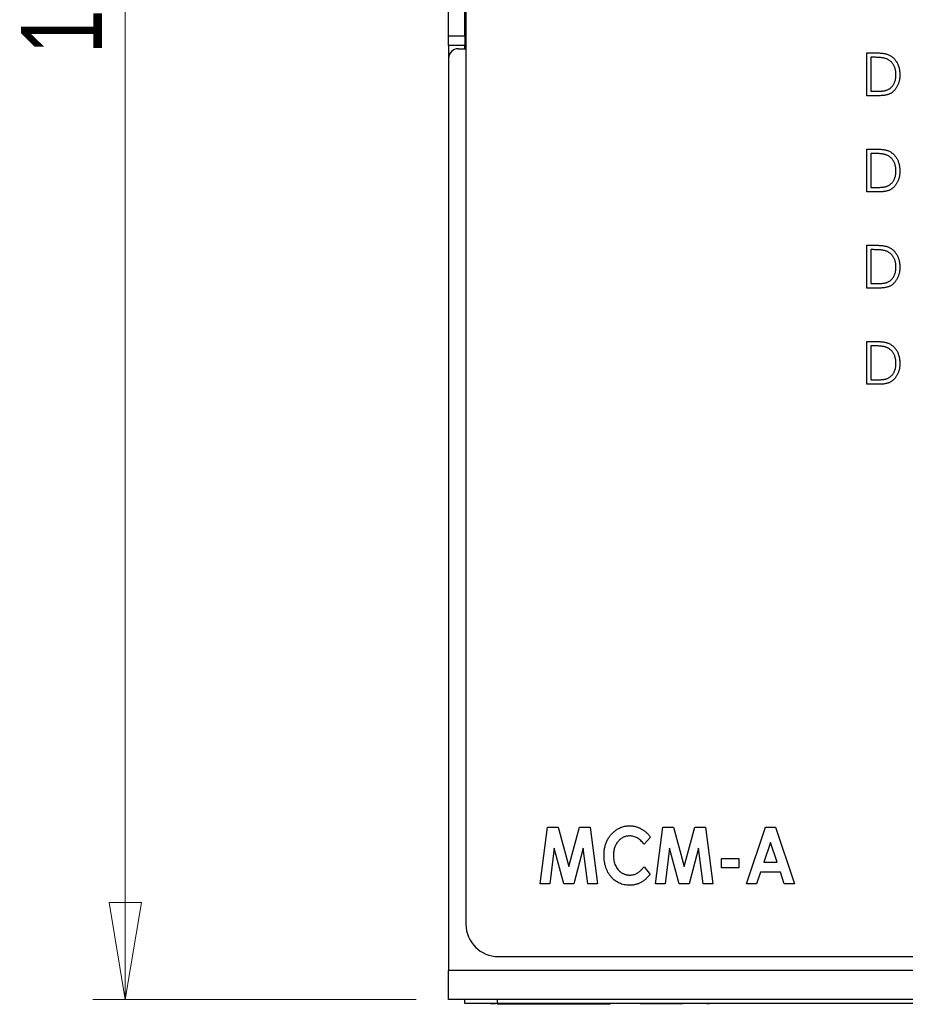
# Model space of a CAD drawing. Header units: millimetres. Extents: x 0 to 420, y 0 to 297.
# Tile 17 of 106: x 66 to 93, y 117 to 148. Entities that reach past the tile are written whole.
import ezdxf

# ---------------------------------------------------------------- set-up
doc = ezdxf.new("R2010")
doc.units = ezdxf.units.MM
doc.styles.add('SLDTEXTSTYLE1', font='TXT', dxfattribs={"width": 0.75})
doc.dimstyles.new('SLDDIMSTYLE0', dxfattribs={"dimtxt": 2.5, "dimasz": 3, "dimexe": 0, "dimexo": 0.0625, "dimtad": 1, "dimdec": 0, "dimlfac": 2, "dimrnd": 1e-09, "dimzin": 12, "dimdsep": 46, "dimtxsty": 'SLDTEXTSTYLE1', "dimblk1": 'CLOSED', "dimblk2": 'CLOSED', "dimsah": 1, "dimcen": 0.09, "dimadec": 0, "dimazin": 3, "dimtfac": 1, "dimtofl": 0, "dimtmove": 0, "dimatfit": 3, "dimldrblk": 'CLOSED', "dimfxl": 1, "dimfrac": 2, "dimtolj": 1, "dimtzin": 12, "dimarcsym": 0})

# ---------------------------------------------------------------- blocks, each defined once
blk = doc.blocks.new('_Closed')
at = {"color": 0, "linetype": 'ByBlock', "lineweight": -2}
for p, q in [((-1, 0.166667), (0, 0)), ((-1, 0.166667), (-1, -0.166667)), ((0, 0), (-1, -0.166667)), ((0, 0), (-1, 0))]:
    blk.add_line(p, q, dxfattribs=at)
blk = doc.blocks.new('_D')
at = {"color": 7, "linetype": 'Continuous', "lineweight": 0}
for p, q in [((77.967, 181.505), (67.967, 181.505)), ((68.967, 181.505), (68.967, 117.5)), ((77.967, 117.5), (67.967, 117.5))]:
    blk.add_line(p, q, dxfattribs=at)
at = {"color": 7, "linetype": 'Continuous', "lineweight": 18, "xscale": 3, "yscale": 3}
for p, rotation in [((68.967, 181.505, 32.615), 90), ((68.967, 117.5, 32.615), 270)]:
    blk.add_blockref('_Closed', p, dxfattribs=dict(at, rotation=rotation))
at = {"color": 7, "linetype": 'Continuous', "lineweight": 18, "insert": (65.745, 146.731), "char_height": 2.5, "attachment_point": 1, "rotation": 90, "style": 'SLDTEXTSTYLE1'}
blk.add_mtext('128', dxfattribs=at)

msp = doc.modelspace()

# ---------------------------------------------------------------- linework, layer by layer
at = {"color": 7, "linetype": 'Continuous', "lineweight": 25}
for p, q in [((79.506, 167.402), (79.506, 119.827)), ((78.968, 147.302), (78.968, 151.702)), ((79.468, 147.302), (79.468, 151.702)), ((78.968, 147.002), (78.968, 147.302)), ((78.968, 147.302), (79.468, 147.302)), ((79.468, 147.302), (79.468, 147.002)), ((79.468, 147.002), (78.968, 147.002)), ((78.968, 147.002), (78.968, 146.623)), ((79.267, 146.902), (79.506, 146.902)), ((79.468, 146.902), (79.468, 147.002)), ((78.967, 146.602), (78.967, 118.4)), ((91.908, 145.452), (91.908, 146.775)), ((91.908, 146.775), (92.159, 146.775)), ((92.113, 146.64), (92.027, 146.64)), ((92.027, 146.64), (92.027, 145.588)), ((92.027, 145.588), (92.167, 145.588)), ((92.293, 145.452), (91.908, 145.452)), ((91.908, 142.477), (91.908, 143.8)), ((91.908, 143.8), (92.159, 143.8)), ((92.113, 143.665), (92.027, 143.665)), ((92.027, 143.665), (92.027, 142.613)), ((92.027, 142.613), (92.167, 142.613)), ((92.293, 142.477), (91.908, 142.477)), ((91.908, 139.502), (91.908, 140.825)), ((91.908, 140.825), (92.159, 140.825)), ((92.113, 140.69), (92.027, 140.69)), ((92.027, 140.69), (92.027, 139.638)), ((92.293, 139.502), (91.908, 139.502)), ((92.027, 139.638), (92.167, 139.638)), ((91.908, 136.527), (91.908, 137.85)), ((91.908, 137.85), (92.159, 137.85)), ((92.113, 137.715), (92.027, 137.715)), ((92.027, 137.715), (92.027, 136.663)), ((92.293, 136.527), (91.908, 136.527)), ((92.027, 136.663), (92.167, 136.663)), ((81.801, 121.077), (82.025, 122.827)), ((82.025, 122.827), (82.362, 122.827)), ((82.362, 122.827), (82.687, 121.607)), ((82.687, 121.607), (83.013, 122.827)), ((83.013, 122.827), (83.349, 122.827)), ((83.349, 122.827), (83.573, 121.077)), ((85.368, 121.077), (85.592, 122.827)), ((85.592, 122.827), (85.929, 122.827)), ((85.929, 122.827), (86.254, 121.607)), ((86.254, 121.607), (86.581, 122.827)), ((86.581, 122.827), (86.916, 122.827)), ((86.916, 122.827), (87.14, 121.077)), ((88.184, 121.077), (88.769, 122.827)), ((88.769, 122.827), (89.08, 122.827)), ((89.08, 122.827), (89.664, 121.077)), ((85.211, 122.524), (85.015, 122.304)), ((82.238, 122.183), (82.096, 121.077)), ((82.532, 121.077), (82.238, 122.183)), ((83.135, 122.183), (82.84, 121.077)), ((83.277, 121.077), (83.135, 122.183)), ((85.805, 122.183), (85.664, 121.077)), ((86.1, 121.077), (85.805, 122.183)), ((86.703, 122.183), (86.407, 121.077)), ((86.844, 121.077), (86.703, 122.183)), ((88.924, 122.358), (88.72, 121.75)), ((89.128, 121.75), (88.924, 122.358)), ((87.409, 121.863), (87.948, 121.863)), ((87.409, 121.571), (87.409, 121.863)), ((87.948, 121.863), (87.948, 121.571)), ((85.015, 121.601), (85.205, 121.366)), ((87.948, 121.571), (87.409, 121.571)), ((88.72, 121.75), (89.128, 121.75)), ((88.615, 121.436), (88.496, 121.077)), ((89.232, 121.436), (88.615, 121.436)), ((89.352, 121.077), (89.232, 121.436)), ((82.096, 121.077), (81.801, 121.077)), ((82.84, 121.077), (82.532, 121.077)), ((83.573, 121.077), (83.277, 121.077)), ((85.664, 121.077), (85.368, 121.077)), ((86.407, 121.077), (86.1, 121.077)), ((87.14, 121.077), (86.844, 121.077)), ((88.496, 121.077), (88.184, 121.077)), ((89.664, 121.077), (89.352, 121.077)), ((80.506, 118.827), (118.506, 118.827)), ((119.965, 118.4), (78.967, 118.4)), ((78.967, 117.5), (78.967, 118.4)), ((119.965, 117.5), (78.967, 117.5)), ((79.467, 117.375), (79.467, 117.5)), ((80.467, 117.375), (79.467, 117.375)), ((79.86, 117.372), (79.86, 117.375)), ((80.256, 117.372), (80.256, 117.375)), ((80.467, 117.5), (80.467, 117.375)), ((118.467, 117.375), (80.467, 117.375)), ((83.967, 117.35), (80.467, 117.35)), ((80.733, 117.372), (80.733, 117.375)), ((80.733, 117.372), (81.082, 117.372)), ((81.082, 117.372), (81.082, 117.375)), ((81.082, 117.372), (81.217, 117.372)), ((81.217, 117.372), (81.217, 117.375)), ((81.251, 117.372), (81.251, 117.375)), ((81.717, 117.372), (81.717, 117.375)), ((83.717, 117.372), (81.717, 117.372)), ((83.717, 117.372), (83.717, 117.375)), ((83.751, 117.372), (83.751, 117.375)), ((83.967, 117.35), (83.967, 117.375)), ((84.86, 117.372), (84.86, 117.375)), ((84.894, 117.372), (84.894, 117.375)), ((84.894, 117.372), (85.03, 117.372)), ((85.03, 117.372), (85.03, 117.375)), ((85.03, 117.372), (85.437, 117.372)), ((85.437, 117.372), (85.437, 117.375)), ((85.437, 117.372), (85.573, 117.372)), ((85.573, 117.372), (85.573, 117.375)), ((85.573, 117.372), (86.082, 117.372)), ((86.082, 117.372), (86.082, 117.375)), ((86.082, 117.372), (86.217, 117.372)), ((86.217, 117.372), (86.217, 117.375)), ((86.251, 117.372), (86.251, 117.375)), ((86.735, 117.372), (86.735, 117.375)), ((86.959, 117.372), (86.959, 117.375)), ((86.959, 117.372), (87.041, 117.372)), ((87.041, 117.372), (87.041, 117.375)), ((87.21, 117.372), (87.21, 117.375)), ((87.341, 117.372), (87.341, 117.375)), ((87.768, 117.372), (87.768, 117.375)), ((88.126, 117.372), (88.126, 117.375))]:
    msp.add_line(p, q, dxfattribs=at)
for centre, radius, start, end in [((79.267, 146.602), 0.3, 90, 180), ((80.506, 119.827), 1, 180, 270)]:
    msp.add_arc(centre, radius, start, end, dxfattribs=at)
for points, knots in [([(92.487, 146.602), (92.476, 146.605), (92.455, 146.612), (92.419, 146.619), (92.379, 146.625), (92.335, 146.631), (92.286, 146.635), (92.232, 146.637), (92.174, 146.639), (92.134, 146.639), (92.113, 146.64)], [0, 0, 0, 0, 0.084774, 0.180312, 0.28709, 0.406015, 0.536482, 0.678682, 0.833402, 1, 1, 1, 1]), ([(92.159, 146.775), (92.181, 146.775), (92.223, 146.775), (92.283, 146.773), (92.34, 146.769), (92.391, 146.764), (92.438, 146.757), (92.481, 146.749), (92.518, 146.74), (92.541, 146.731), (92.552, 146.727)], [0, 0, 0, 0, 0.164344, 0.316794, 0.458147, 0.588563, 0.707492, 0.815269, 0.912897, 1, 1, 1, 1]), ([(92.807, 146.097), (92.807, 146.113), (92.806, 146.143), (92.802, 146.188), (92.796, 146.231), (92.787, 146.272), (92.775, 146.311), (92.76, 146.349), (92.743, 146.385), (92.723, 146.419), (92.701, 146.451), (92.677, 146.481), (92.65, 146.508), (92.622, 146.532), (92.591, 146.554), (92.558, 146.573), (92.523, 146.589), (92.499, 146.598), (92.487, 146.602)], [0, 0, 0, 0, 0.072235, 0.141829, 0.209054, 0.274618, 0.338839, 0.40167, 0.463864, 0.525432, 0.586208, 0.645431, 0.704074, 0.762298, 0.820336, 0.879142, 0.938766, 1, 1, 1, 1]), ([(92.552, 146.727), (92.567, 146.722), (92.595, 146.71), (92.635, 146.688), (92.673, 146.664), (92.709, 146.636), (92.742, 146.605), (92.773, 146.571), (92.801, 146.534), (92.827, 146.494), (92.851, 146.451), (92.871, 146.407), (92.888, 146.36), (92.902, 146.311), (92.912, 146.26), (92.921, 146.208), (92.925, 146.153), (92.926, 146.116), (92.926, 146.097)], [0, 0, 0, 0, 0.0593984, 0.1178042, 0.175649, 0.2334372, 0.2912492, 0.3495762, 0.4093288, 0.4703723, 0.5325912, 0.5951189, 0.6586247, 0.723231, 0.789405, 0.8576492, 0.9277421, 1, 1, 1, 1]), ([(92.926, 146.097), (92.926, 146.081), (92.925, 146.048), (92.922, 146.001), (92.915, 145.955), (92.907, 145.91), (92.896, 145.867), (92.883, 145.826), (92.866, 145.786), (92.848, 145.747), (92.828, 145.711), (92.806, 145.677), (92.783, 145.645), (92.758, 145.616), (92.732, 145.589), (92.704, 145.565), (92.674, 145.543), (92.644, 145.523), (92.61, 145.506), (92.574, 145.492), (92.535, 145.48), (92.493, 145.47), (92.447, 145.462), (92.398, 145.456), (92.346, 145.453), (92.311, 145.452), (92.293, 145.452)], [0, 0, 0, 0, 0.047591, 0.093744, 0.138658, 0.182637, 0.225674, 0.268046, 0.309925, 0.35122, 0.391858, 0.430949, 0.469216, 0.506063, 0.542432, 0.578163, 0.613445, 0.648473, 0.684358, 0.722083, 0.761938, 0.803977, 0.848876, 0.896245, 0.946758, 1, 1, 1, 1]), ([(92.515, 145.622), (92.526, 145.626), (92.548, 145.634), (92.579, 145.65), (92.609, 145.668), (92.637, 145.688), (92.663, 145.711), (92.687, 145.736), (92.709, 145.764), (92.73, 145.794), (92.748, 145.826), (92.764, 145.859), (92.777, 145.895), (92.788, 145.932), (92.797, 145.971), (92.803, 146.012), (92.806, 146.054), (92.807, 146.083), (92.807, 146.097)], [0, 0, 0, 0, 0.059658, 0.118319, 0.176002, 0.23344, 0.290884, 0.349178, 0.408074, 0.468667, 0.53039, 0.592632, 0.655752, 0.720395, 0.787156, 0.855716, 0.926408, 1, 1, 1, 1]), ([(92.167, 145.588), (92.187, 145.588), (92.225, 145.588), (92.281, 145.59), (92.332, 145.592), (92.378, 145.596), (92.419, 145.601), (92.455, 145.606), (92.487, 145.613), (92.506, 145.619), (92.515, 145.622)], [0, 0, 0, 0, 0.172244, 0.3301934, 0.475432, 0.6065481, 0.7244263, 0.8291286, 0.9204072, 1, 1, 1, 1]), ([(92.159, 143.8), (92.181, 143.8), (92.223, 143.8), (92.283, 143.798), (92.34, 143.794), (92.391, 143.789), (92.438, 143.782), (92.481, 143.774), (92.518, 143.765), (92.541, 143.756), (92.552, 143.752)], [0, 0, 0, 0, 0.164344, 0.316794, 0.458147, 0.588563, 0.707492, 0.815269, 0.912897, 1, 1, 1, 1]), ([(92.552, 143.752), (92.567, 143.747), (92.595, 143.735), (92.635, 143.713), (92.673, 143.689), (92.709, 143.661), (92.742, 143.63), (92.773, 143.596), (92.801, 143.559), (92.827, 143.519), (92.851, 143.476), (92.871, 143.432), (92.888, 143.385), (92.902, 143.336), (92.912, 143.285), (92.921, 143.233), (92.925, 143.178), (92.926, 143.141), (92.926, 143.122)], [0, 0, 0, 0, 0.0593984, 0.1178042, 0.175649, 0.2334372, 0.2912492, 0.3495762, 0.4093288, 0.4703723, 0.5325912, 0.5951189, 0.6586247, 0.723231, 0.789405, 0.8576492, 0.9277421, 1, 1, 1, 1]), ([(92.487, 143.627), (92.476, 143.63), (92.455, 143.637), (92.419, 143.644), (92.379, 143.65), (92.335, 143.656), (92.286, 143.66), (92.232, 143.662), (92.174, 143.664), (92.134, 143.664), (92.113, 143.665)], [0, 0, 0, 0, 0.084774, 0.180312, 0.28709, 0.406015, 0.536482, 0.678682, 0.833402, 1, 1, 1, 1]), ([(92.807, 143.122), (92.807, 143.138), (92.806, 143.168), (92.802, 143.213), (92.796, 143.256), (92.787, 143.297), (92.775, 143.336), (92.76, 143.374), (92.743, 143.41), (92.723, 143.444), (92.701, 143.476), (92.677, 143.506), (92.65, 143.533), (92.622, 143.557), (92.591, 143.579), (92.558, 143.598), (92.523, 143.614), (92.499, 143.623), (92.487, 143.627)], [0, 0, 0, 0, 0.072235, 0.141829, 0.209054, 0.274618, 0.338839, 0.40167, 0.463864, 0.525432, 0.586208, 0.645431, 0.704074, 0.762298, 0.820336, 0.879142, 0.938766, 1, 1, 1, 1]), ([(92.926, 143.122), (92.926, 143.106), (92.925, 143.073), (92.922, 143.026), (92.915, 142.98), (92.907, 142.935), (92.896, 142.892), (92.883, 142.851), (92.866, 142.811), (92.848, 142.772), (92.828, 142.736), (92.806, 142.702), (92.783, 142.67), (92.758, 142.641), (92.732, 142.614), (92.704, 142.59), (92.674, 142.568), (92.644, 142.548), (92.61, 142.531), (92.574, 142.517), (92.535, 142.505), (92.493, 142.495), (92.447, 142.487), (92.398, 142.481), (92.346, 142.478), (92.311, 142.477), (92.293, 142.477)], [0, 0, 0, 0, 0.047591, 0.093744, 0.138658, 0.182637, 0.225674, 0.268046, 0.309925, 0.35122, 0.391858, 0.430949, 0.469216, 0.506063, 0.542432, 0.578163, 0.613445, 0.648473, 0.684358, 0.722083, 0.761938, 0.803977, 0.848876, 0.896245, 0.946758, 1, 1, 1, 1]), ([(92.515, 142.647), (92.526, 142.651), (92.548, 142.659), (92.579, 142.675), (92.609, 142.693), (92.637, 142.713), (92.663, 142.736), (92.687, 142.761), (92.709, 142.789), (92.73, 142.819), (92.748, 142.851), (92.764, 142.884), (92.777, 142.92), (92.788, 142.957), (92.797, 142.996), (92.803, 143.037), (92.806, 143.079), (92.807, 143.108), (92.807, 143.122)], [0, 0, 0, 0, 0.059658, 0.118319, 0.176002, 0.23344, 0.290884, 0.349178, 0.408074, 0.468667, 0.53039, 0.592632, 0.655752, 0.720395, 0.787156, 0.855716, 0.926408, 1, 1, 1, 1]), ([(92.167, 142.613), (92.187, 142.613), (92.225, 142.613), (92.281, 142.615), (92.332, 142.617), (92.378, 142.621), (92.419, 142.626), (92.455, 142.631), (92.487, 142.638), (92.506, 142.644), (92.515, 142.647)], [0, 0, 0, 0, 0.172244, 0.3301934, 0.475432, 0.6065481, 0.7244263, 0.8291286, 0.9204072, 1, 1, 1, 1]), ([(92.159, 140.825), (92.181, 140.825), (92.223, 140.825), (92.283, 140.823), (92.34, 140.819), (92.391, 140.814), (92.438, 140.807), (92.481, 140.799), (92.518, 140.79), (92.541, 140.781), (92.552, 140.777)], [0, 0, 0, 0, 0.1643442, 0.3167935, 0.4581469, 0.5885633, 0.7074923, 0.8152688, 0.9128975, 1, 1, 1, 1]), ([(92.552, 140.777), (92.567, 140.772), (92.595, 140.76), (92.635, 140.738), (92.673, 140.714), (92.709, 140.686), (92.742, 140.655), (92.773, 140.621), (92.801, 140.584), (92.827, 140.544), (92.851, 140.501), (92.871, 140.457), (92.888, 140.41), (92.902, 140.361), (92.912, 140.31), (92.921, 140.258), (92.925, 140.203), (92.926, 140.166), (92.926, 140.147)], [0, 0, 0, 0, 0.059398, 0.117804, 0.175649, 0.233437, 0.291249, 0.349576, 0.409329, 0.470372, 0.532591, 0.595119, 0.658625, 0.723231, 0.789405, 0.857649, 0.927742, 1, 1, 1, 1]), ([(92.487, 140.652), (92.476, 140.655), (92.455, 140.662), (92.419, 140.669), (92.379, 140.675), (92.335, 140.681), (92.286, 140.685), (92.232, 140.687), (92.174, 140.689), (92.134, 140.689), (92.113, 140.69)], [0, 0, 0, 0, 0.084774, 0.180312, 0.28709, 0.406015, 0.536482, 0.678682, 0.833402, 1, 1, 1, 1]), ([(92.807, 140.147), (92.807, 140.163), (92.806, 140.193), (92.802, 140.238), (92.796, 140.281), (92.787, 140.322), (92.775, 140.361), (92.76, 140.399), (92.743, 140.435), (92.723, 140.469), (92.701, 140.501), (92.677, 140.531), (92.65, 140.558), (92.622, 140.582), (92.591, 140.604), (92.558, 140.623), (92.523, 140.639), (92.499, 140.648), (92.487, 140.652)], [0, 0, 0, 0, 0.072235, 0.141829, 0.209054, 0.274618, 0.338839, 0.40167, 0.463864, 0.525432, 0.586208, 0.645431, 0.704074, 0.762298, 0.820336, 0.879142, 0.938766, 1, 1, 1, 1]), ([(92.926, 140.147), (92.926, 140.131), (92.925, 140.098), (92.922, 140.051), (92.915, 140.005), (92.907, 139.96), (92.896, 139.917), (92.883, 139.876), (92.866, 139.836), (92.848, 139.797), (92.828, 139.761), (92.806, 139.727), (92.783, 139.695), (92.758, 139.666), (92.732, 139.639), (92.704, 139.615), (92.674, 139.593), (92.644, 139.573), (92.61, 139.556), (92.574, 139.542), (92.535, 139.53), (92.493, 139.52), (92.447, 139.512), (92.398, 139.506), (92.346, 139.503), (92.311, 139.502), (92.293, 139.502)], [0, 0, 0, 0, 0.047591, 0.093744, 0.138658, 0.182637, 0.225674, 0.268046, 0.309925, 0.35122, 0.391858, 0.430949, 0.469216, 0.506063, 0.542432, 0.578163, 0.613445, 0.648473, 0.684358, 0.722083, 0.761938, 0.803977, 0.848876, 0.896245, 0.946758, 1, 1, 1, 1]), ([(92.515, 139.672), (92.526, 139.676), (92.548, 139.684), (92.579, 139.7), (92.609, 139.718), (92.637, 139.738), (92.663, 139.761), (92.687, 139.786), (92.709, 139.814), (92.73, 139.844), (92.748, 139.876), (92.764, 139.909), (92.777, 139.945), (92.788, 139.982), (92.797, 140.021), (92.803, 140.062), (92.806, 140.104), (92.807, 140.133), (92.807, 140.147)], [0, 0, 0, 0, 0.059658, 0.118319, 0.176002, 0.23344, 0.290884, 0.349178, 0.408074, 0.468667, 0.53039, 0.592632, 0.655752, 0.720395, 0.787156, 0.855716, 0.926408, 1, 1, 1, 1]), ([(92.167, 139.638), (92.187, 139.638), (92.225, 139.638), (92.281, 139.64), (92.332, 139.642), (92.378, 139.646), (92.419, 139.651), (92.455, 139.656), (92.487, 139.663), (92.506, 139.669), (92.515, 139.672)], [0, 0, 0, 0, 0.172244, 0.3301934, 0.475432, 0.6065481, 0.7244263, 0.8291286, 0.9204072, 1, 1, 1, 1]), ([(92.487, 137.677), (92.476, 137.68), (92.455, 137.687), (92.419, 137.694), (92.379, 137.7), (92.335, 137.706), (92.286, 137.71), (92.232, 137.712), (92.174, 137.714), (92.134, 137.714), (92.113, 137.715)], [0, 0, 0, 0, 0.084774, 0.180312, 0.28709, 0.406015, 0.536482, 0.678682, 0.833402, 1, 1, 1, 1]), ([(92.159, 137.85), (92.181, 137.85), (92.223, 137.85), (92.283, 137.848), (92.34, 137.844), (92.391, 137.839), (92.438, 137.832), (92.481, 137.824), (92.518, 137.815), (92.541, 137.806), (92.552, 137.802)], [0, 0, 0, 0, 0.164344, 0.316794, 0.458147, 0.588563, 0.707492, 0.815269, 0.912897, 1, 1, 1, 1]), ([(92.807, 137.172), (92.807, 137.188), (92.806, 137.218), (92.802, 137.263), (92.796, 137.306), (92.787, 137.347), (92.775, 137.386), (92.76, 137.424), (92.743, 137.46), (92.723, 137.494), (92.701, 137.526), (92.677, 137.556), (92.65, 137.583), (92.622, 137.607), (92.591, 137.629), (92.558, 137.648), (92.523, 137.664), (92.499, 137.673), (92.487, 137.677)], [0, 0, 0, 0, 0.072235, 0.141829, 0.209054, 0.274618, 0.338839, 0.40167, 0.463864, 0.525432, 0.586208, 0.645431, 0.704074, 0.762298, 0.820336, 0.879142, 0.938766, 1, 1, 1, 1]), ([(92.552, 137.802), (92.567, 137.797), (92.595, 137.785), (92.635, 137.763), (92.673, 137.739), (92.709, 137.711), (92.742, 137.68), (92.773, 137.646), (92.801, 137.609), (92.827, 137.569), (92.851, 137.526), (92.871, 137.482), (92.888, 137.435), (92.902, 137.386), (92.912, 137.335), (92.921, 137.283), (92.925, 137.228), (92.926, 137.191), (92.926, 137.172)], [0, 0, 0, 0, 0.059398, 0.117804, 0.175649, 0.233437, 0.291249, 0.349576, 0.409329, 0.470372, 0.532591, 0.595119, 0.658625, 0.723231, 0.789405, 0.857649, 0.927742, 1, 1, 1, 1]), ([(92.926, 137.172), (92.926, 137.156), (92.925, 137.123), (92.922, 137.076), (92.915, 137.03), (92.907, 136.985), (92.896, 136.942), (92.883, 136.901), (92.866, 136.861), (92.848, 136.822), (92.828, 136.786), (92.806, 136.752), (92.783, 136.72), (92.758, 136.691), (92.732, 136.664), (92.704, 136.64), (92.674, 136.618), (92.644, 136.598), (92.61, 136.581), (92.574, 136.567), (92.535, 136.555), (92.493, 136.545), (92.447, 136.537), (92.398, 136.531), (92.346, 136.528), (92.311, 136.527), (92.293, 136.527)], [0, 0, 0, 0, 0.047591, 0.093744, 0.138658, 0.182637, 0.225674, 0.268046, 0.309925, 0.35122, 0.391858, 0.430949, 0.469216, 0.506063, 0.542432, 0.578163, 0.613445, 0.648473, 0.684358, 0.722083, 0.761938, 0.803977, 0.848876, 0.896245, 0.946758, 1, 1, 1, 1]), ([(92.515, 136.697), (92.526, 136.701), (92.548, 136.709), (92.579, 136.725), (92.609, 136.743), (92.637, 136.763), (92.663, 136.786), (92.687, 136.811), (92.709, 136.839), (92.73, 136.869), (92.748, 136.901), (92.764, 136.934), (92.777, 136.97), (92.788, 137.007), (92.797, 137.046), (92.803, 137.087), (92.806, 137.129), (92.807, 137.158), (92.807, 137.172)], [0, 0, 0, 0, 0.059658, 0.118319, 0.176002, 0.23344, 0.290884, 0.349178, 0.408074, 0.468667, 0.53039, 0.592632, 0.655752, 0.720395, 0.787156, 0.855716, 0.926408, 1, 1, 1, 1]), ([(92.167, 136.663), (92.187, 136.663), (92.225, 136.663), (92.281, 136.665), (92.332, 136.667), (92.378, 136.671), (92.419, 136.676), (92.455, 136.681), (92.487, 136.688), (92.506, 136.694), (92.515, 136.697)], [0, 0, 0, 0, 0.172244, 0.3301934, 0.475432, 0.6065481, 0.7244263, 0.8291286, 0.9204072, 1, 1, 1, 1]), ([(83.775, 121.955), (83.775, 121.977), (83.775, 122.019), (83.781, 122.082), (83.788, 122.143), (83.8, 122.202), (83.814, 122.26), (83.831, 122.315), (83.851, 122.369), (83.875, 122.421), (83.901, 122.47), (83.93, 122.518), (83.962, 122.563), (83.997, 122.605), (84.034, 122.644), (84.074, 122.682), (84.117, 122.716), (84.162, 122.749), (84.209, 122.777), (84.257, 122.803), (84.306, 122.824), (84.356, 122.842), (84.407, 122.855), (84.459, 122.865), (84.512, 122.871), (84.547, 122.872), (84.565, 122.872)], [0, 0, 0, 0, 0.047836, 0.094763, 0.14009, 0.184797, 0.228421, 0.271665, 0.313951, 0.356177, 0.397917, 0.438886, 0.479707, 0.520141, 0.560412, 0.600872, 0.641709, 0.682892, 0.724082, 0.764309, 0.803763, 0.843138, 0.882098, 0.920993, 0.960202, 1, 1, 1, 1]), ([(84.565, 122.872), (84.58, 122.872), (84.611, 122.871), (84.656, 122.867), (84.701, 122.86), (84.745, 122.85), (84.789, 122.837), (84.833, 122.821), (84.876, 122.803), (84.918, 122.782), (84.96, 122.758), (85, 122.732), (85.039, 122.703), (85.076, 122.672), (85.112, 122.638), (85.147, 122.603), (85.18, 122.564), (85.2, 122.537), (85.211, 122.524)], [0, 0, 0, 0, 0.0598764, 0.1195205, 0.1791628, 0.238686, 0.2990138, 0.3597424, 0.4207966, 0.4835911, 0.5466886, 0.6098952, 0.6727842, 0.7368567, 0.8010267, 0.8661458, 0.9324087, 1, 1, 1, 1]), ([(84.566, 122.558), (84.549, 122.557), (84.515, 122.556), (84.465, 122.548), (84.417, 122.534), (84.371, 122.516), (84.328, 122.49), (84.286, 122.461), (84.247, 122.425), (84.21, 122.385), (84.176, 122.34), (84.147, 122.293), (84.122, 122.243), (84.102, 122.19), (84.086, 122.135), (84.075, 122.078), (84.067, 122.018), (84.067, 121.977), (84.067, 121.956)], [0, 0, 0, 0, 0.0592809, 0.1172061, 0.1737902, 0.2304746, 0.2874628, 0.3460227, 0.406752, 0.4700272, 0.5341337, 0.5981591, 0.6619092, 0.7262932, 0.7916719, 0.8589561, 0.928283, 1, 1, 1, 1]), ([(85.015, 122.304), (84.999, 122.324), (84.966, 122.363), (84.914, 122.415), (84.86, 122.459), (84.805, 122.495), (84.747, 122.523), (84.688, 122.543), (84.627, 122.556), (84.586, 122.557), (84.566, 122.558)], [0, 0, 0, 0, 0.146298, 0.283805, 0.412752, 0.536245, 0.654844, 0.770383, 0.884538, 1, 1, 1, 1]), ([(84.561, 121.032), (84.533, 121.033), (84.477, 121.035), (84.396, 121.047), (84.319, 121.067), (84.246, 121.096), (84.177, 121.132), (84.111, 121.177), (84.051, 121.231), (83.994, 121.291), (83.942, 121.358), (83.897, 121.429), (83.859, 121.506), (83.828, 121.587), (83.804, 121.673), (83.787, 121.763), (83.777, 121.857), (83.776, 121.922), (83.775, 121.955)], [0, 0, 0, 0, 0.062305, 0.122337, 0.180584, 0.237979, 0.295499, 0.353439, 0.412562, 0.473935, 0.536168, 0.598352, 0.66117, 0.724755, 0.78998, 0.85728, 0.92714, 1, 1, 1, 1]), ([(84.067, 121.956), (84.067, 121.927), (84.068, 121.871), (84.081, 121.789), (84.101, 121.712), (84.128, 121.641), (84.164, 121.576), (84.206, 121.517), (84.255, 121.467), (84.301, 121.43), (84.34, 121.406), (84.371, 121.39), (84.402, 121.377), (84.434, 121.366), (84.467, 121.357), (84.501, 121.351), (84.535, 121.347), (84.559, 121.347), (84.571, 121.346)], [0, 0, 0, 0, 0.097655, 0.190701, 0.279578, 0.366477, 0.450065, 0.530975, 0.609786, 0.688881, 0.728059, 0.767087, 0.805465, 0.843966, 0.882156, 0.92082, 0.959928, 1, 1, 1, 1]), ([(84.571, 121.346), (84.591, 121.347), (84.63, 121.349), (84.687, 121.359), (84.742, 121.376), (84.786, 121.396), (84.82, 121.416), (84.846, 121.435), (84.873, 121.455), (84.9, 121.479), (84.928, 121.505), (84.957, 121.535), (84.986, 121.567), (85.005, 121.589), (85.015, 121.601)], [0, 0, 0, 0, 0.112273, 0.221426, 0.328601, 0.435384, 0.491241, 0.55141, 0.614843, 0.682634, 0.754931, 0.832325, 0.913973, 1, 1, 1, 1]), ([(85.205, 121.366), (85.191, 121.351), (85.165, 121.322), (85.125, 121.28), (85.085, 121.242), (85.046, 121.207), (85.007, 121.176), (84.969, 121.149), (84.932, 121.125), (84.895, 121.105), (84.857, 121.088), (84.819, 121.073), (84.779, 121.06), (84.738, 121.05), (84.695, 121.042), (84.652, 121.037), (84.607, 121.033), (84.576, 121.033), (84.561, 121.032)], [0, 0, 0, 0, 0.08081, 0.157894, 0.230704, 0.300333, 0.36595, 0.427734, 0.486788, 0.542439, 0.596834, 0.651245, 0.706932, 0.76308, 0.819993, 0.878694, 0.938498, 1, 1, 1, 1]), ([(80.256, 117.372), (80.308, 117.372), (80.364, 117.372), (80.413, 117.372), (80.416, 117.372)], [0, 0, 0, 0, 0.935237, 1, 1, 1, 1])]:
    msp.add_open_spline(points, degree=3, knots=knots, dxfattribs=at)

# ---------------------------------------------------------------- dimensions: what is measured, and where the dimension line sits
at = {"color": 7, "linetype": 'Continuous', "lineweight": 18}
dim = msp.add_linear_dim(base=(68.967, 117.5), p1=(78.967, 181.505), p2=(78.967, 117.5), angle=90, dimstyle='SLDDIMSTYLE0', dxfattribs=at)
dim.commit()
dim.dimension.update_dxf_attribs({"geometry": '_D', "text_midpoint": (68.967, 149.502), "dimtype": 160})

doc.saveas('drawing.dxf')
